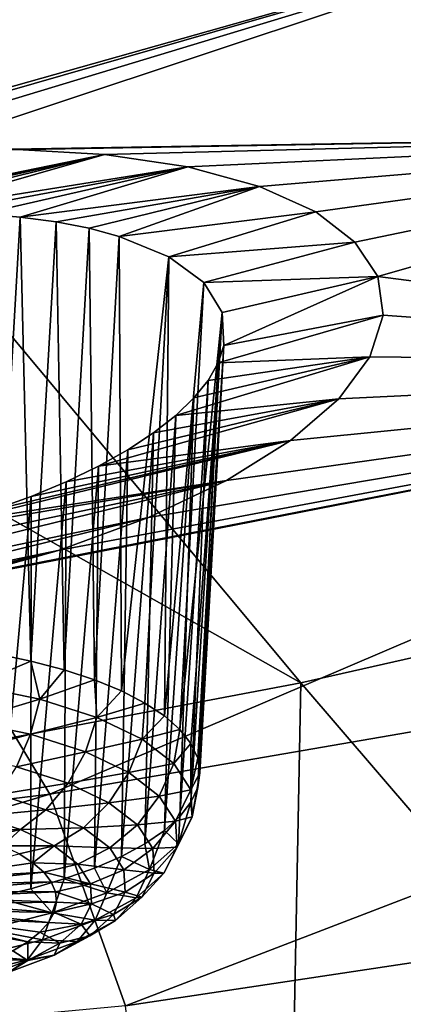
# Model space of a CAD drawing. Header units: metres. Extents: x -90 to 304, y -90 to 74.
# Tile 214 of 256: x 266.95 to 268.29, y -1.5 to 1.93. Entities that reach past the tile are written whole.
import ezdxf

# ---------------------------------------------------------------- set-up
doc = ezdxf.new("R2010")
doc.units = ezdxf.units.M
doc.layers.add('solid_21662050_350', color=7, linetype='CONTINUOUS')

msp = doc.modelspace()

# ---------------------------------------------------------------- linework, layer by layer
at = {"layer": 'solid_21662050_350'}
for points in [[(270.008789, 5.600787, 216.992432), (267.162048, 4.838239, 219.112213), (274.719543, 1.286857, 221.476852)], [(267.162048, 4.838239, 219.112213), (264.146912, 4.154014, 221.014465), (271.422302, 0.407416, 223.921448)], [(267.162048, 4.838239, 219.112213), (271.422302, 0.407416, 223.921448), (274.719543, 1.286857, 221.476852)], [(264.146912, 4.154014, 221.014465), (260.982086, 3.552357, 222.687363), (267.931488, -0.381637, 226.11499)], [(264.146912, 4.154014, 221.014465), (267.931488, -0.381637, 226.11499), (271.422302, 0.407416, 223.921448)], [(264.490417, 1.916252, 165.432785), (266.91983, 3.798091, 162.078018), (268.094452, 3.069633, 164.101395)], [(260.982086, 3.552357, 222.687363), (264.268585, -1.075435, 228.043945), (267.931488, -0.381637, 226.11499)], [(265.493683, 1.295842, 167.213806), (264.490417, 1.916252, 165.432785), (268.094452, 3.069633, 164.101395)], [(265.493683, 1.295842, 167.213806), (268.094452, 3.069633, 164.101395), (269.097595, 2.312339, 166.204849)], [(265.846436, 1.378356, 167.143982), (265.493683, 1.295842, 167.213806), (269.097595, 2.312339, 166.204849)], [(266.209808, 1.437625, 167.13475), (265.846436, 1.378356, 167.143982), (269.097595, 2.312339, 166.204849)], [(266.57254, 1.471941, 167.186066), (266.209808, 1.437625, 167.13475), (269.097595, 2.312339, 166.204849)], [(266.57254, 1.471941, 167.186066), (269.097595, 2.312339, 166.204849), (269.923157, 1.530831, 168.37558)], [(266.922119, 1.480118, 167.296082), (266.57254, 1.471941, 167.186066), (269.923157, 1.530831, 168.37558)], [(267.246857, 1.462128, 167.460449), (266.922119, 1.480118, 167.296082), (269.923157, 1.530831, 168.37558)], [(267.537933, 1.418477, 167.674545), (267.246857, 1.462128, 167.460449), (269.923157, 1.530831, 168.37558)], [(267.787811, 1.350315, 167.932693), (267.537933, 1.418477, 167.674545), (269.923157, 1.530831, 168.37558)], [(267.984375, 1.261183, 168.221756), (267.787811, 1.350315, 167.932693), (269.923157, 1.530831, 168.37558)], [(268.12027, 1.15598, 168.527023), (267.984375, 1.261183, 168.221756), (269.923157, 1.530831, 168.37558)], [(268.200073, 1.036264, 168.846481), (268.12027, 1.15598, 168.527023), (269.923157, 1.530831, 168.37558)], [(268.200073, 1.036264, 168.846481), (269.923157, 1.530831, 168.37558), (270.566101, 0.729877, 170.600311)], [(265.929443, 1.191687, 167.614166), (266.922119, 1.480118, 167.296082), (267.246857, 1.462128, 167.460449)], [(265.929443, 1.191687, 167.614166), (267.246857, 1.462128, 167.460449), (266.081757, 1.217031, 167.608902)], [(266.081757, 1.217031, 167.608902), (267.246857, 1.462128, 167.460449), (266.234619, 1.23661, 167.617859)], [(266.234619, 1.23661, 167.617859), (267.246857, 1.462128, 167.460449), (266.386475, 1.250232, 167.64093)], [(266.386475, 1.250232, 167.64093), (267.246857, 1.462128, 167.460449), (266.535706, 1.257773, 167.677826)], [(266.535706, 1.257773, 167.677826), (267.246857, 1.462128, 167.460449), (267.537933, 1.418477, 167.674545)], [(266.535706, 1.257773, 167.677826), (267.537933, 1.418477, 167.674545), (266.680847, 1.259168, 167.728149)], [(266.680847, 1.259168, 167.728149), (267.537933, 1.418477, 167.674545), (266.820496, 1.254419, 167.791367)], [(266.820496, 1.254419, 167.791367), (267.537933, 1.418477, 167.674545), (266.953217, 1.243595, 167.86676)], [(266.953217, 1.243595, 167.86676), (267.537933, 1.418477, 167.674545), (267.787811, 1.350315, 167.932693)], [(266.953217, 1.243595, 167.86676), (267.787811, 1.350315, 167.932693), (267.077759, 1.226815, 167.953568)], [(267.077759, 1.226815, 167.953568), (267.787811, 1.350315, 167.932693), (267.192902, 1.204262, 168.050888)], [(267.192902, 1.204262, 168.050888), (267.787811, 1.350315, 167.932693), (267.297546, 1.176173, 168.157761)], [(267.297546, 1.176173, 168.157761), (267.787811, 1.350315, 167.932693), (267.984375, 1.261183, 168.221756)], [(266.820496, 1.254419, 167.791367), (266.953217, 1.243595, 167.86676), (266.863861, -0.278692, 167.373703)], [(266.953217, 1.243595, 167.86676), (266.989532, -0.305104, 167.450943), (266.863861, -0.278692, 167.373703)], [(266.953217, 1.243595, 167.86676), (267.077759, 1.226815, 167.953568), (266.989532, -0.305104, 167.450943)], [(267.297546, 1.176173, 168.157761), (267.984375, 1.261183, 168.221756), (267.471497, 1.104565, 168.395752)], [(267.471497, 1.104565, 168.395752), (267.984375, 1.261183, 168.221756), (268.12027, 1.15598, 168.527023)], [(267.077759, 1.226815, 167.953568), (267.105988, -0.335982, 167.540085), (266.989532, -0.305104, 167.450943)], [(267.077759, 1.226815, 167.953568), (267.192902, 1.204262, 168.050888), (267.105988, -0.335982, 167.540085)], [(267.192902, 1.204262, 168.050888), (267.211975, -0.370987, 167.640121), (267.105988, -0.335982, 167.540085)], [(267.192902, 1.204262, 168.050888), (267.297546, 1.176173, 168.157761), (267.211975, -0.370987, 167.640121)], [(267.297546, 1.176173, 168.157761), (267.306274, -0.409735, 167.749954), (267.211975, -0.370987, 167.640121)], [(267.297546, 1.176173, 168.157761), (267.471497, 1.104565, 168.395752), (267.306274, -0.409735, 167.749954)], [(267.471497, 1.104565, 168.395752), (268.12027, 1.15598, 168.527023), (267.593109, 1.014813, 168.658234)], [(267.593109, 1.014813, 168.658234), (268.12027, 1.15598, 168.527023), (268.200073, 1.036264, 168.846481)], [(267.471497, 1.104565, 168.395752), (267.387909, -0.451803, 167.868408), (267.306274, -0.409735, 167.749954)], [(267.471497, 1.104565, 168.395752), (267.455933, -0.49673, 167.994156), (267.387909, -0.451803, 167.868408)], [(267.471497, 1.104565, 168.395752), (267.593109, 1.014813, 168.658234), (267.455933, -0.49673, 167.994156)], [(267.657776, 0.910383, 168.935104), (267.593109, 1.014813, 168.658234), (268.200073, 1.036264, 168.846481)], [(267.657776, 0.910383, 168.935104), (268.200073, 1.036264, 168.846481), (267.662903, 0.795276, 169.215744)], [(267.662903, 0.795276, 169.215744), (268.200073, 1.036264, 168.846481), (268.218658, 0.901072, 169.180496)], [(268.218658, 0.901072, 169.180496), (268.200073, 1.036264, 168.846481), (270.566101, 0.729877, 170.600311)], [(267.455933, -0.49673, 167.994156), (267.593109, 1.014813, 168.658234), (267.509644, -0.544022, 168.125839)], [(267.657776, 0.910383, 168.935104), (267.509644, -0.544022, 168.125839), (267.593109, 1.014813, 168.658234)], [(267.657776, 0.910383, 168.935104), (267.548431, -0.593163, 168.262009), (267.509644, -0.544022, 168.125839)], [(267.657776, 0.910383, 168.935104), (267.571899, -0.643613, 168.401184), (267.548431, -0.593163, 168.262009)], [(267.657776, 0.910383, 168.935104), (267.662903, 0.795276, 169.215744), (267.571899, -0.643613, 168.401184)], [(267.642944, 0.735088, 169.35408), (268.218658, 0.901072, 169.180496), (268.172821, 0.756492, 169.513245)], [(267.662903, 0.795276, 169.215744), (268.218658, 0.901072, 169.180496), (267.642944, 0.735088, 169.35408)], [(268.172821, 0.756492, 169.513245), (268.218658, 0.901072, 169.180496), (270.566101, 0.729877, 170.600311)], [(267.662903, 0.795276, 169.215744), (267.571899, -0.746223, 168.682373), (267.579742, -0.69482, 168.541809)], [(267.662903, 0.795276, 169.215744), (267.642944, 0.735088, 169.35408), (267.571899, -0.746223, 168.682373)], [(267.662903, 0.795276, 169.215744), (267.579742, -0.69482, 168.541809), (267.571899, -0.643613, 168.401184)], [(267.495178, 0.551055, 169.745026), (268.172821, 0.756492, 169.513245), (268.064423, 0.609699, 169.828125)], [(267.558685, 0.612373, 169.620041), (268.172821, 0.756492, 169.513245), (267.495178, 0.551055, 169.745026)], [(267.608093, 0.673925, 169.489288), (268.172821, 0.756492, 169.513245), (267.558685, 0.612373, 169.620041)], [(267.642944, 0.735088, 169.35408), (268.172821, 0.756492, 169.513245), (267.608093, 0.673925, 169.489288)], [(268.064423, 0.609699, 169.828125), (268.172821, 0.756492, 169.513245), (270.566101, 0.729877, 170.600311)], [(266.619293, -0.042975, 170.8741), (266.749329, -0.013312, 170.850082), (270.566101, 0.729877, 170.600311)], [(267.056488, -0.769557, 172.892899), (266.619293, -0.042975, 170.8741), (270.566101, 0.729877, 170.600311)], [(266.749329, -0.013312, 170.850082), (267.089783, 0.082052, 170.744568), (270.566101, 0.729877, 170.600311)], [(267.056488, -0.769557, 172.892899), (270.566101, 0.729877, 170.600311), (271.022522, -0.085634, 172.865479)], [(267.089783, 0.082052, 170.744568), (267.400696, 0.196045, 170.583344), (270.566101, 0.729877, 170.600311)], [(267.400696, 0.196045, 170.583344), (267.672577, 0.325034, 170.371689), (270.566101, 0.729877, 170.600311)], [(267.642944, 0.735088, 169.35408), (267.548462, -0.797259, 168.82132), (267.571899, -0.746223, 168.682373)], [(267.642944, 0.735088, 169.35408), (267.608093, 0.673925, 169.489288), (267.548462, -0.797259, 168.82132)], [(267.672577, 0.325034, 170.371689), (267.896179, 0.46453, 170.116943), (270.566101, 0.729877, 170.600311)], [(267.896179, 0.46453, 170.116943), (268.064423, 0.609699, 169.828125), (270.566101, 0.729877, 170.600311)], [(267.608093, 0.673925, 169.489288), (267.509674, -0.847368, 168.957138), (267.548462, -0.797259, 168.82132)], [(267.608093, 0.673925, 169.489288), (267.558685, 0.612373, 169.620041), (267.509674, -0.847368, 168.957138)], [(267.22641, 0.374585, 170.073135), (268.064423, 0.609699, 169.828125), (267.896179, 0.46453, 170.116943)], [(267.328217, 0.431551, 169.972748), (268.064423, 0.609699, 169.828125), (267.22641, 0.374585, 170.073135)], [(267.418091, 0.49057, 169.863022), (268.064423, 0.609699, 169.828125), (267.328217, 0.431551, 169.972748)], [(267.495178, 0.551055, 169.745026), (268.064423, 0.609699, 169.828125), (267.418091, 0.49057, 169.863022)], [(267.558685, 0.612373, 169.620041), (267.455963, -0.896002, 169.088348), (267.509674, -0.847368, 168.957138)], [(267.558685, 0.612373, 169.620041), (267.495178, 0.551055, 169.745026), (267.455963, -0.896002, 169.088348)], [(267.495178, 0.551055, 169.745026), (267.387939, -0.942627, 169.213486), (267.455963, -0.896002, 169.088348)], [(267.495178, 0.551055, 169.745026), (267.418091, 0.49057, 169.863022), (267.387939, -0.942627, 169.213486)], [(267.418091, 0.49057, 169.863022), (267.306335, -0.986733, 169.331192), (267.387939, -0.942627, 169.213486)], [(267.418091, 0.49057, 169.863022), (267.328217, 0.431551, 169.972748), (267.306335, -0.986733, 169.331192)], [(266.721313, 0.178604, 170.361862), (267.896179, 0.46453, 170.116943), (267.672577, 0.325034, 170.371689)], [(266.859802, 0.221762, 170.308243), (267.896179, 0.46453, 170.116943), (266.721313, 0.178604, 170.361862)], [(266.990997, 0.269142, 170.24176), (267.896179, 0.46453, 170.116943), (266.859802, 0.221762, 170.308243)], [(267.113617, 0.320258, 170.163132), (267.896179, 0.46453, 170.116943), (266.990997, 0.269142, 170.24176)], [(267.22641, 0.374585, 170.073135), (267.896179, 0.46453, 170.116943), (267.113617, 0.320258, 170.163132)], [(267.328217, 0.431551, 169.972748), (267.212036, -1.027837, 169.440186), (267.306335, -0.986733, 169.331192)], [(267.328217, 0.431551, 169.972748), (267.22641, 0.374585, 170.073135), (267.212036, -1.027837, 169.440186)], [(271.422302, 0.407416, 223.921448), (267.931488, -0.381637, 226.11499), (272.012665, -5.13672, 230.746216)], [(267.22641, 0.374585, 170.073135), (267.106049, -1.065488, 169.539261), (267.212036, -1.027837, 169.440186)], [(267.22641, 0.374585, 170.073135), (267.113617, 0.320258, 170.163132), (267.106049, -1.065488, 169.539261)], [(265.379883, -0.15902, 170.700729), (267.672577, 0.325034, 170.371689), (265.702789, -0.158438, 170.81752)], [(266.577026, 0.140127, 170.402039), (267.672577, 0.325034, 170.371689), (265.379883, -0.15902, 170.700729)], [(265.702789, -0.158438, 170.81752), (267.672577, 0.325034, 170.371689), (267.400696, 0.196045, 170.583344)], [(266.721313, 0.178604, 170.361862), (267.672577, 0.325034, 170.371689), (266.577026, 0.140127, 170.402039)], [(267.113617, 0.320258, 170.163132), (266.989594, -1.099273, 169.627335), (267.106049, -1.065488, 169.539261)], [(267.113617, 0.320258, 170.163132), (266.990997, 0.269142, 170.24176), (266.989594, -1.099273, 169.627335)], [(266.990997, 0.269142, 170.24176), (266.859802, 0.221762, 170.308243), (266.863922, -1.128824, 169.703445)], [(266.990997, 0.269142, 170.24176), (266.863922, -1.128824, 169.703445), (266.989594, -1.099273, 169.627335)], [(265.702789, -0.158438, 170.81752), (267.400696, 0.196045, 170.583344), (266.043488, -0.134303, 170.883881)], [(266.043488, -0.134303, 170.883881), (267.400696, 0.196045, 170.583344), (267.089783, 0.082052, 170.744568)], [(266.043488, -0.134303, 170.883881), (267.089783, 0.082052, 170.744568), (266.395477, -0.086056, 170.896194)], [(266.395477, -0.086056, 170.896194), (267.089783, 0.082052, 170.744568), (266.619293, -0.042975, 170.8741)], [(266.619293, -0.042975, 170.8741), (267.089783, 0.082052, 170.744568), (266.749329, -0.013312, 170.850082)], [(263.070892, -1.249156, 172.664856), (266.619293, -0.042975, 170.8741), (267.056488, -0.769557, 172.892899)], [(267.32016, -1.508461, 174.945297), (267.056488, -0.769557, 172.892899), (271.022522, -0.085634, 172.865479)], [(267.32016, -1.508461, 174.945297), (271.022522, -0.085634, 172.865479), (271.289612, -0.910724, 175.157257)], [(266.788666, -0.390564, 167.317673), (266.863861, -0.278692, 167.373703), (266.989532, -0.305104, 167.450943)], [(267.021057, -0.438664, 167.458496), (266.788666, -0.390564, 167.317673), (266.989532, -0.305104, 167.450943)], [(267.021057, -0.438664, 167.458496), (266.989532, -0.305104, 167.450943), (267.105988, -0.335982, 167.540085)], [(267.021057, -0.438664, 167.458496), (267.105988, -0.335982, 167.540085), (267.211975, -0.370987, 167.640121)], [(267.219971, -0.501745, 167.639069), (267.021057, -0.438664, 167.458496), (267.211975, -0.370987, 167.640121)], [(267.219971, -0.501745, 167.639069), (267.211975, -0.370987, 167.640121), (267.306274, -0.409735, 167.749954)], [(267.931488, -0.381637, 226.11499), (264.268585, -1.075435, 228.043945), (267.823822, -5.941883, 232.982635)], [(266.765472, -0.514503, 167.324066), (266.788666, -0.390564, 167.317673), (267.021057, -0.438664, 167.458496)], [(267.219971, -0.501745, 167.639069), (267.306274, -0.409735, 167.749954), (267.387909, -0.451803, 167.868408)], [(267.931488, -0.381637, 226.11499), (267.823822, -5.941883, 232.982635), (272.012665, -5.13672, 230.746216)], [(266.765472, -0.514503, 167.324066), (267.021057, -0.438664, 167.458496), (266.988892, -0.560743, 167.459442)], [(266.988892, -0.560743, 167.459442), (267.021057, -0.438664, 167.458496), (267.219971, -0.501745, 167.639069)], [(267.377777, -0.577383, 167.852463), (267.219971, -0.501745, 167.639069), (267.387909, -0.451803, 167.868408)], [(267.377777, -0.577383, 167.852463), (267.387909, -0.451803, 167.868408), (267.455933, -0.49673, 167.994156)], [(266.765472, -0.514503, 167.324066), (266.988892, -0.560743, 167.459442), (266.729889, -0.630562, 167.358765)], [(266.988892, -0.560743, 167.459442), (267.219971, -0.501745, 167.639069), (267.180115, -0.621385, 167.633041)], [(267.180115, -0.621385, 167.633041), (267.219971, -0.501745, 167.639069), (267.377777, -0.577383, 167.852463)], [(267.377777, -0.577383, 167.852463), (267.455933, -0.49673, 167.994156), (267.509644, -0.544022, 168.125839)], [(267.377777, -0.577383, 167.852463), (267.509644, -0.544022, 168.125839), (267.488373, -0.662672, 168.090485)], [(267.488373, -0.662672, 168.090485), (267.509644, -0.544022, 168.125839), (267.548431, -0.593163, 168.262009)], [(266.988892, -0.560743, 167.459442), (266.939911, -0.674026, 167.486008), (266.729889, -0.630562, 167.358765)], [(266.988892, -0.560743, 167.459442), (267.180115, -0.621385, 167.633041), (266.939911, -0.674026, 167.486008)], [(267.180115, -0.621385, 167.633041), (267.377777, -0.577383, 167.852463), (267.331787, -0.694099, 167.838181)], [(267.331787, -0.694099, 167.838181), (267.377777, -0.577383, 167.852463), (267.488373, -0.662672, 168.090485)], [(267.547516, -0.754333, 168.343964), (267.488373, -0.662672, 168.090485), (267.548431, -0.593163, 168.262009)], [(267.547516, -0.754333, 168.343964), (267.548431, -0.593163, 168.262009), (267.571899, -0.643613, 168.401184)], [(267.180115, -0.621385, 167.633041), (267.119629, -0.731029, 167.649185), (266.939911, -0.674026, 167.486008)], [(267.180115, -0.621385, 167.633041), (267.331787, -0.694099, 167.838181), (267.119629, -0.731029, 167.649185)], [(267.547516, -0.754333, 168.343964), (267.571899, -0.643613, 168.401184), (267.579742, -0.69482, 168.541809)], [(266.939911, -0.674026, 167.486008), (267.119629, -0.731029, 167.649185), (266.877197, -0.771292, 167.536499)], [(267.331787, -0.694099, 167.838181), (267.488373, -0.662672, 168.090485), (267.43811, -0.77609, 168.067001)], [(267.43811, -0.77609, 168.067001), (267.488373, -0.662672, 168.090485), (267.547516, -0.754333, 168.343964)], [(267.331787, -0.694099, 167.838181), (267.262207, -0.799378, 167.842026), (267.119629, -0.731029, 167.649185)], [(267.331787, -0.694099, 167.838181), (267.43811, -0.77609, 168.067001), (267.262207, -0.799378, 167.842026)], [(267.552917, -0.848845, 168.60318), (267.547516, -0.754333, 168.343964), (267.579742, -0.69482, 168.541809)], [(267.552917, -0.848845, 168.60318), (267.579742, -0.69482, 168.541809), (267.571899, -0.746223, 168.682373)], [(267.119629, -0.731029, 167.649185), (267.042419, -0.823686, 167.686478), (266.877197, -0.771292, 167.536499)], [(267.119629, -0.731029, 167.649185), (267.262207, -0.799378, 167.842026), (267.042419, -0.823686, 167.686478)], [(267.494965, -0.864208, 168.310684), (267.43811, -0.77609, 168.067001), (267.547516, -0.754333, 168.343964)], [(267.494965, -0.864208, 168.310684), (267.547516, -0.754333, 168.343964), (267.552917, -0.848845, 168.60318)], [(267.552917, -0.848845, 168.60318), (267.571899, -0.746223, 168.682373), (267.548462, -0.797259, 168.82132)], [(263.351105, -1.878651, 174.413361), (263.070892, -1.249156, 172.664856), (267.056488, -0.769557, 172.892899)], [(263.351105, -1.878651, 174.413361), (267.056488, -0.769557, 172.892899), (267.32016, -1.508461, 174.945297)], [(266.877197, -0.771292, 167.536499), (267.042419, -0.823686, 167.686478), (266.80481, -0.846338, 167.607681)], [(267.262207, -0.799378, 167.842026), (267.43811, -0.77609, 168.067001), (267.362152, -0.876448, 168.057098)], [(267.494965, -0.864208, 168.310684), (267.362152, -0.876448, 168.057098), (267.43811, -0.77609, 168.067001)], [(267.042419, -0.823686, 167.686478), (266.953369, -0.893448, 167.742538), (266.80481, -0.846338, 167.607681)], [(267.042419, -0.823686, 167.686478), (267.173462, -0.886509, 167.863724), (266.953369, -0.893448, 167.742538)], [(267.262207, -0.799378, 167.842026), (267.173462, -0.886509, 167.863724), (267.042419, -0.823686, 167.686478)], [(267.262207, -0.799378, 167.842026), (267.362152, -0.876448, 168.057098), (267.173462, -0.886509, 167.863724)], [(267.504425, -0.942575, 168.85817), (267.548462, -0.797259, 168.82132), (267.509674, -0.847368, 168.957138)], [(267.504425, -0.942575, 168.85817), (267.552917, -0.848845, 168.60318), (267.548462, -0.797259, 168.82132)], [(266.80481, -0.846338, 167.607681), (266.953369, -0.893448, 167.742538), (266.747589, -0.899703, 167.710403)], [(267.504425, -0.942575, 168.85817), (267.509674, -0.847368, 168.957138), (267.455963, -0.896002, 169.088348)], [(267.494965, -0.864208, 168.310684), (267.552917, -0.848845, 168.60318), (267.500183, -0.955065, 168.559875)], [(267.500183, -0.955065, 168.559875), (267.552917, -0.848845, 168.60318), (267.504425, -0.942575, 168.85817)], [(267.173462, -0.886509, 167.863724), (267.071198, -0.949936, 167.901917), (266.953369, -0.893448, 167.742538)], [(267.173462, -0.886509, 167.863724), (267.26532, -0.957348, 168.061417), (267.071198, -0.949936, 167.901917)], [(267.173462, -0.886509, 167.863724), (267.362152, -0.876448, 168.057098), (267.26532, -0.957348, 168.061417)], [(267.415588, -0.959277, 168.286163), (267.26532, -0.957348, 168.061417), (267.362152, -0.876448, 168.057098)], [(267.494965, -0.864208, 168.310684), (267.415588, -0.959277, 168.286163), (267.362152, -0.876448, 168.057098)], [(267.494965, -0.864208, 168.310684), (267.500183, -0.955065, 168.559875), (267.415588, -0.959277, 168.286163)], [(266.953369, -0.893448, 167.742538), (266.823456, -0.923065, 167.777359), (266.747589, -0.899703, 167.710403)], [(266.953369, -0.893448, 167.742538), (266.890869, -0.94929, 167.851852), (266.823456, -0.923065, 167.777359)], [(266.953369, -0.893448, 167.742538), (267.071198, -0.949936, 167.901917), (266.890869, -0.94929, 167.851852)], [(267.408234, -2.252144, 177.010956), (267.32016, -1.508461, 174.945297), (271.289612, -0.910724, 175.157257)], [(267.40387, -1.031922, 169.099121), (267.455963, -0.896002, 169.088348), (267.387939, -0.942627, 169.213486)], [(267.40387, -1.031922, 169.099121), (267.504425, -0.942575, 168.85817), (267.455963, -0.896002, 169.088348)], [(267.408234, -2.252144, 177.010956), (271.289612, -0.910724, 175.157257), (271.365753, -1.74036, 177.461655)], [(267.071198, -0.949936, 167.901917), (266.949036, -0.97805, 167.932907), (266.890869, -0.94929, 167.851852)], [(267.071198, -0.949936, 167.901917), (266.997223, -1.008981, 168.019547), (266.949036, -0.97805, 167.932907)], [(267.071198, -0.949936, 167.901917), (267.153809, -1.013631, 168.079666), (266.997223, -1.008981, 168.019547)], [(267.071198, -0.949936, 167.901917), (267.26532, -0.957348, 168.061417), (267.153809, -1.013631, 168.079666)], [(267.314453, -1.03348, 168.271957), (267.153809, -1.013631, 168.079666), (267.26532, -0.957348, 168.061417)], [(267.415588, -0.959277, 168.286163), (267.314453, -1.03348, 168.271957), (267.26532, -0.957348, 168.061417)], [(267.40387, -1.031922, 169.099121), (267.387939, -0.942627, 169.213486), (267.306335, -0.986733, 169.331192)], [(267.415588, -0.959277, 168.286163), (267.420502, -1.044682, 168.520386), (267.314453, -1.03348, 168.271957)], [(267.453552, -1.045172, 168.805008), (267.504425, -0.942575, 168.85817), (267.40387, -1.031922, 169.099121)], [(267.500183, -0.955065, 168.559875), (267.420502, -1.044682, 168.520386), (267.415588, -0.959277, 168.286163)], [(267.500183, -0.955065, 168.559875), (267.453552, -1.045172, 168.805008), (267.420502, -1.044682, 168.520386)], [(267.500183, -0.955065, 168.559875), (267.504425, -0.942575, 168.85817), (267.453552, -1.045172, 168.805008)], [(266.997223, -1.008981, 168.019547), (266.605408, -1.065768, 168.177338), (266.949036, -0.97805, 167.932907)], [(267.255096, -1.113451, 169.316772), (267.306335, -0.986733, 169.331192), (267.212036, -1.027837, 169.440186)], [(267.255096, -1.113451, 169.316772), (267.40387, -1.031922, 169.099121), (267.306335, -0.986733, 169.331192)], [(266.997223, -1.008981, 168.019547), (267.03479, -1.041695, 168.110657), (266.605408, -1.065768, 168.177338)], [(266.997223, -1.008981, 168.019547), (267.153809, -1.013631, 168.079666), (267.03479, -1.041695, 168.110657)], [(267.153809, -1.013631, 168.079666), (267.197968, -1.082085, 168.268967), (267.03479, -1.041695, 168.110657)], [(267.255096, -1.113451, 169.316772), (267.212036, -1.027837, 169.440186), (267.106049, -1.065488, 169.539261)], [(267.314453, -1.03348, 168.271957), (267.197968, -1.082085, 168.268967), (267.153809, -1.013631, 168.079666)], [(267.03479, -1.041695, 168.110657), (266.629639, -1.086289, 168.234512), (266.605408, -1.065768, 168.177338)], [(267.03479, -1.041695, 168.110657), (267.06131, -1.075782, 168.205093), (266.629639, -1.086289, 168.234512)], [(267.197968, -1.082085, 168.268967), (267.06131, -1.075782, 168.205093), (267.03479, -1.041695, 168.110657)], [(267.314453, -1.03348, 168.271957), (267.318939, -1.111979, 168.487244), (267.197968, -1.082085, 168.268967)], [(267.356873, -1.131064, 169.036636), (267.40387, -1.031922, 169.099121), (267.255096, -1.113451, 169.316772)], [(267.420502, -1.044682, 168.520386), (267.318939, -1.111979, 168.487244), (267.314453, -1.03348, 168.271957)], [(267.420502, -1.044682, 168.520386), (267.376678, -1.12938, 168.750809), (267.318939, -1.111979, 168.487244)], [(267.453552, -1.045172, 168.805008), (267.40387, -1.031922, 169.099121), (267.356873, -1.131064, 169.036636)], [(267.453552, -1.045172, 168.805008), (267.356873, -1.131064, 169.036636), (267.376678, -1.12938, 168.750809)], [(267.453552, -1.045172, 168.805008), (267.376678, -1.12938, 168.750809), (267.420502, -1.044682, 168.520386)], [(264.268585, -1.075435, 228.043945), (263.459656, -6.631956, 234.899384), (267.823822, -5.941883, 232.982635)], [(267.06131, -1.075782, 168.205093), (266.645721, -1.107818, 168.294144), (266.629639, -1.086289, 168.234512)], [(267.06131, -1.075782, 168.205093), (267.076385, -1.110811, 168.301666), (266.645721, -1.107818, 168.294144)], [(267.063873, -1.18403, 169.502792), (267.106049, -1.065488, 169.539261), (266.989594, -1.099273, 169.627335)], [(267.197968, -1.082085, 168.268967), (267.076385, -1.110811, 168.301666), (267.06131, -1.075782, 168.205093)], [(267.063873, -1.18403, 169.502792), (267.255096, -1.113451, 169.316772), (267.106049, -1.065488, 169.539261)], [(267.197968, -1.082085, 168.268967), (267.202026, -1.152669, 168.462555), (267.076385, -1.110811, 168.301666)], [(267.318939, -1.111979, 168.487244), (267.202026, -1.152669, 168.462555), (267.197968, -1.082085, 168.268967)], [(267.076385, -1.110811, 168.301666), (266.653412, -1.129988, 168.355194), (266.645721, -1.107818, 168.294144)], [(267.079895, -1.146343, 168.399185), (266.652557, -1.152412, 168.416611), (266.653412, -1.129988, 168.355194)], [(267.076385, -1.110811, 168.301666), (267.079895, -1.146343, 168.399185), (266.653412, -1.129988, 168.355194)], [(266.837494, -1.240946, 169.649994), (267.063873, -1.18403, 169.502792), (266.863922, -1.128824, 169.703445)], [(267.063873, -1.18403, 169.502792), (266.989594, -1.099273, 169.627335), (266.863922, -1.128824, 169.703445)], [(267.213867, -1.209441, 169.24588), (267.255096, -1.113451, 169.316772), (267.063873, -1.18403, 169.502792)], [(267.202026, -1.152669, 168.462555), (267.079895, -1.146343, 168.399185), (267.076385, -1.110811, 168.301666)], [(267.318939, -1.111979, 168.487244), (267.278656, -1.18983, 168.699036), (267.202026, -1.152669, 168.462555)], [(267.356873, -1.131064, 169.036636), (267.255096, -1.113451, 169.316772), (267.213867, -1.209441, 169.24588)], [(267.356873, -1.131064, 169.036636), (267.213867, -1.209441, 169.24588), (267.285797, -1.210116, 168.968536)], [(267.376678, -1.12938, 168.750809), (267.278656, -1.18983, 168.699036), (267.318939, -1.111979, 168.487244)], [(267.376678, -1.12938, 168.750809), (267.285797, -1.210116, 168.968536), (267.278656, -1.18983, 168.699036)], [(267.356873, -1.131064, 169.036636), (267.285797, -1.210116, 168.968536), (267.376678, -1.12938, 168.750809)], [(267.071747, -1.181931, 168.496399), (266.643188, -1.174723, 168.477386), (266.652557, -1.152412, 168.416611)], [(267.079895, -1.146343, 168.399185), (267.071747, -1.181931, 168.496399), (266.652557, -1.152412, 168.416611)], [(267.202026, -1.152669, 168.462555), (267.071747, -1.181931, 168.496399), (267.079895, -1.146343, 168.399185)], [(267.202026, -1.152669, 168.462555), (267.165802, -1.222668, 168.652985), (267.071747, -1.181931, 168.496399)], [(267.278656, -1.18983, 168.699036), (267.165802, -1.222668, 168.652985), (267.202026, -1.152669, 168.462555)], [(266.979218, -1.284583, 168.774124), (266.599609, -1.217442, 168.592773), (266.625427, -1.196521, 168.536438)], [(267.052063, -1.217127, 168.592087), (266.625427, -1.196521, 168.536438), (266.643188, -1.174723, 168.477386)], [(267.021088, -1.251488, 168.685043), (266.979218, -1.284583, 168.774124), (266.625427, -1.196521, 168.536438)], [(267.052063, -1.217127, 168.592087), (267.021088, -1.251488, 168.685043), (266.625427, -1.196521, 168.536438)], [(267.071747, -1.181931, 168.496399), (267.052063, -1.217127, 168.592087), (266.643188, -1.174723, 168.477386)], [(267.030029, -1.277291, 169.424698), (267.063873, -1.18403, 169.502792), (266.837494, -1.240946, 169.649994)], [(267.213867, -1.209441, 169.24588), (267.063873, -1.18403, 169.502792), (267.030029, -1.277291, 169.424698)], [(267.165802, -1.222668, 168.652985), (267.052063, -1.217127, 168.592087), (267.071747, -1.181931, 168.496399)], [(267.278656, -1.18983, 168.699036), (267.195129, -1.264039, 168.89917), (267.165802, -1.222668, 168.652985)], [(267.285797, -1.210116, 168.968536), (267.195129, -1.264039, 168.89917), (267.278656, -1.18983, 168.699036)], [(266.979218, -1.284583, 168.774124), (266.926971, -1.315996, 168.858185), (266.599609, -1.217442, 168.592773)], [(267.165802, -1.222668, 168.652985), (267.021088, -1.251488, 168.685043), (267.052063, -1.217127, 168.592087)], [(267.165802, -1.222668, 168.652985), (267.090698, -1.289393, 168.832932), (267.021088, -1.251488, 168.685043)], [(267.213867, -1.209441, 169.24588), (267.030029, -1.277291, 169.424698), (267.151367, -1.283789, 169.165222)], [(267.195129, -1.264039, 168.89917), (267.090698, -1.289393, 168.832932), (267.165802, -1.222668, 168.652985)], [(267.213867, -1.209441, 169.24588), (267.151367, -1.283789, 169.165222), (267.285797, -1.210116, 168.968536)], [(267.285797, -1.210116, 168.968536), (267.151367, -1.283789, 169.165222), (267.195129, -1.264039, 168.89917)], [(267.030029, -1.277291, 169.424698), (266.837494, -1.240946, 169.649994), (266.812408, -1.332007, 169.566223)], [(267.090698, -1.289393, 168.832932), (266.979218, -1.284583, 168.774124), (267.021088, -1.251488, 168.685043)], [(267.195129, -1.264039, 168.89917), (267.071594, -1.331755, 169.079956), (267.090698, -1.289393, 168.832932)], [(267.151367, -1.283789, 169.165222), (267.071594, -1.331755, 169.079956), (267.195129, -1.264039, 168.89917)], [(267.030029, -1.277291, 169.424698), (266.812408, -1.332007, 169.566223), (266.978546, -1.347567, 169.333313)], [(266.979584, -1.350281, 168.995483), (266.926971, -1.315996, 168.858185), (266.979218, -1.284583, 168.774124)], [(267.030029, -1.277291, 169.424698), (266.978546, -1.347567, 169.333313), (267.151367, -1.283789, 169.165222)], [(267.151367, -1.283789, 169.165222), (266.978546, -1.347567, 169.333313), (267.071594, -1.331755, 169.079956)], [(267.090698, -1.289393, 168.832932), (266.979584, -1.350281, 168.995483), (266.979218, -1.284583, 168.774124)], [(267.071594, -1.331755, 169.079956), (266.979584, -1.350281, 168.995483), (267.090698, -1.289393, 168.832932)], [(266.812408, -1.332007, 169.566223), (266.773987, -1.398998, 169.466339), (266.978546, -1.347567, 169.333313)], [(266.979584, -1.350281, 168.995483), (266.86499, -1.345331, 168.936172), (266.926971, -1.315996, 168.858185)], [(267.071594, -1.331755, 169.079956), (266.91275, -1.390377, 169.234451), (266.979584, -1.350281, 168.995483)], [(266.978546, -1.347567, 169.333313), (266.91275, -1.390377, 169.234451), (267.071594, -1.331755, 169.079956)], [(266.978546, -1.347567, 169.333313), (266.773987, -1.398998, 169.466339), (266.91275, -1.390377, 169.234451)], [(266.979584, -1.350281, 168.995483), (266.836761, -1.402991, 169.134399), (266.86499, -1.345331, 168.936172)], [(266.91275, -1.390377, 169.234451), (266.836761, -1.402991, 169.134399), (266.979584, -1.350281, 168.995483)]]:
    msp.add_3dface(points, dxfattribs=at)

doc.saveas('drawing.dxf')
